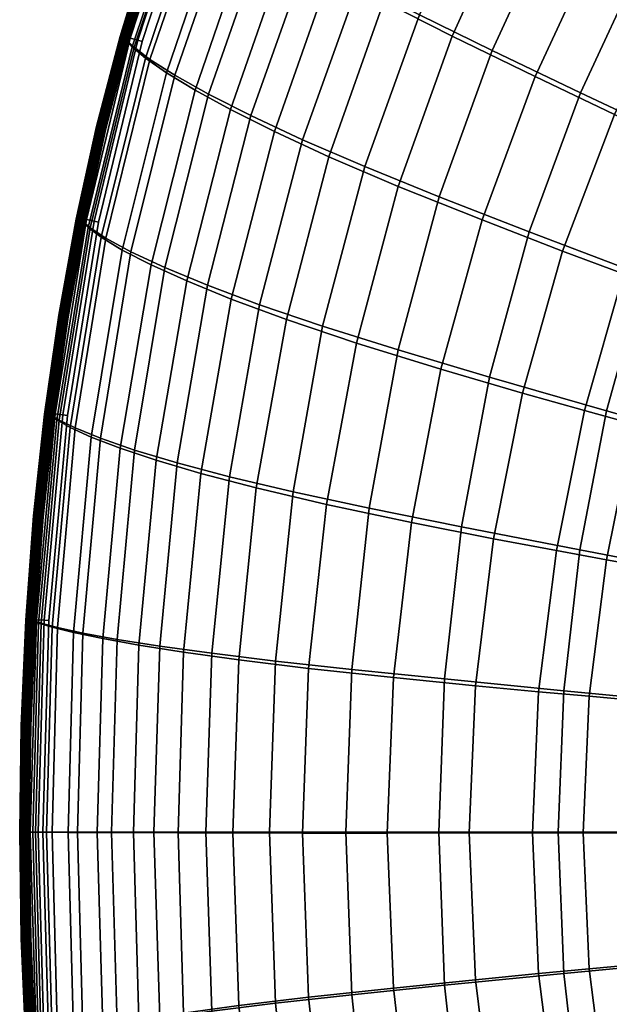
# Model space of a CAD drawing. Header units: millimetres. Extents: x -43 to 657, y -451 to 434.
# Tile 18 of 170: x -43 to 46, y -145 to 4. Entities that reach past the tile are written whole.
import ezdxf

# ---------------------------------------------------------------- set-up
doc = ezdxf.new("R2010")
doc.units = ezdxf.units.MM
doc.layers.add('_P - MAT - F_B - HOR', color=7, linetype='Continuous', lineweight=30, true_color=0xffbf7f)

msp = doc.modelspace()

# ---------------------------------------------------------------- meshes
at = {"layer": '_P - MAT - F_B - HOR'}
mesh = msp.add_polyface(dxfattribs=at)
corners = [(-18.14, 26.7, 284.4), (-26.64, 1.04, 284.41), (-25.39, -0.15, 298.25), (-16.81, 25.37, 298.27), (-23.02, -2, 315.96), (-14.36, 23.3, 316.05), (-19.26, -4.4, 333.49), (-10.59, 20.62, 333.68), (-14.15, -7.25, 350.09), (-5.52, 17.4, 350.39), (-25.91, -31.07, 333.11), (-20.75, -33.48, 349.58), (-7.75, -10.5, 365.82), (0.82, 13.68, 366.22), (0.06, -14.14, 380.64), (8.52, 9.47, 381.13), (18.74, 31.83, 381.51), (17.74, 4.74, 395.04), (27.72, 26.51, 395.53), (9.48, -18.19, 394.45), (20.74, -22.76, 407.05), (28.77, -0.67, 407.73), (38.45, 20.36, 408.31), (62.18, 32.24, 420.25), (51.44, 13.05, 419.68), (67.86, 3.88, 430.01), (77.99, 21.96, 430.58), (42.11, -7.03, 419.06), (34.37, -28.06, 418.36), (51.73, -34.66, 428.71), (59.06, -14.99, 429.39), (88.25, -7.44, 439.55), (97.56, 9.23, 440.06), (80.21, -24.8, 438.94), (-17.12, 25.49, 246.02), (-15.1, 23.59, 228.12), (-23.7, -1.81, 228.25), (-25.68, -0.07, 246.07), (-18.19, 26.71, 259.95), (-26.7, 1.05, 259.95), (-11.93, 21.13, 210.27), (-7.65, 18.22, 193.12), (-16.19, -6.65, 193.48), (-20.51, -4.04, 210.51), (-22.85, -33.05, 193.98), (-27.2, -30.82, 210.87), (-2.33, 14.9, 176.52), (4.23, 11.12, 160.46), (-4.19, -12.91, 161.05), (-10.83, -9.59, 176.99), (-17.44, -35.5, 177.63), (14.39, 33.92, 159.99), (22.39, 29.1, 144.41), (12.38, 6.76, 144.99), (32.54, 23.19, 129.59), (22.72, 1.53, 130.33), (14.55, -21.19, 131.19), (4.07, -16.72, 145.71), (55.8, 35.79, 115.13), (67.28, 28.18, 104.23), (56.65, 9.37, 105.36), (44.86, 16.09, 116.03), (35.25, -4.6, 116.99), (47.26, -10.34, 106.48), (39.4, -30.97, 107.53), (27.22, -26.26, 117.99), (-27.07, 1.49, 266.56), (-18.59, 27.2, 266.58), (-27.13, 1.56, 268.66), (-18.65, 27.27, 268.66), (-18.64, 27.22, 277.8), (-27.1, 1.5, 277.81), (72.27, 0.76, 95.18), (79.04, -2.91, 92.72), (70.46, -20.91, 93.49), (63.4, -17.74, 96.12), (87.45, -7.45, 90.85), (79.22, -24.84, 91.4), (88.8, 14.33, 91.91), (96.85, 9.22, 90.26), (82.32, 18.46, 94.2), (75.77, 22.65, 97.71), (65.43, 4.47, 98.84), (56.3, -14.54, 99.93), (-26.01, 1.23, 272.7), (-17.57, 26.87, 272.7), (-16.46, 26.44, 272.46), (-24.86, 0.9, 272.45), (-15.8, 26.2, 272.16), (-24.19, 0.71, 272.15), (-27.13, 1.56, 269.77), (-27.12, 1.56, 270.56), (-18.65, 27.27, 270.56), (-18.66, 27.27, 269.78), (-27.14, 1.56, 273.82), (-18.68, 27.28, 273.82), (-18.64, 27.27, 273.41), (-27.11, 1.55, 273.41), (-18.58, 27.25, 273.21), (-27.05, 1.53, 273.21), (-18.49, 27.21, 273.07), (-26.95, 1.51, 273.07), (-18.38, 27.17, 272.95), (-26.83, 1.47, 272.95), (-18.18, 27.09, 272.85), (-26.63, 1.41, 272.85), (-27.09, 1.55, 270.97), (-18.62, 27.26, 270.97), (-27.04, 1.53, 271.16), (-18.57, 27.24, 271.16), (-26.94, 1.5, 271.3), (-18.48, 27.21, 271.3), (-26.82, 1.47, 271.42), (-18.36, 27.16, 271.42), (-26.62, 1.41, 271.51), (-18.16, 27.09, 271.51), (-26, 1.23, 271.65), (-17.56, 26.86, 271.65), (-24.86, 0.9, 271.87), (-16.45, 26.44, 271.87), (-24.19, 0.71, 272.15), (-15.8, 26.2, 272.16)]
mesh.append_faces([[corners[k] for k in face] for face in [(0, 1, 2, 3), (3, 2, 4, 5), (5, 4, 6, 7), (7, 6, 8, 9), (6, 10, 11, 8), (9, 8, 12, 13), (13, 12, 14, 15), (16, 15, 17, 18), (15, 14, 19, 17), (17, 19, 20, 21), (18, 17, 21, 22), (23, 24, 25, 26), (22, 21, 27, 24), (21, 20, 28, 27), (27, 28, 29, 30), (24, 27, 30, 25), (26, 25, 31, 32), (25, 30, 33, 31), (34, 35, 36, 37), (38, 34, 37, 39), (40, 41, 42, 43), (35, 40, 43, 36), (43, 42, 44, 45), (46, 47, 48, 49), (41, 46, 49, 42), (42, 49, 50, 44), (51, 52, 53, 47), (52, 54, 55, 53), (53, 55, 56, 57), (47, 53, 57, 48), (58, 59, 60, 61), (54, 61, 62, 55), (61, 60, 63, 62), (62, 63, 64, 65), (55, 62, 65, 56), (38, 39, 66, 67), (67, 66, 68, 69), (70, 71, 1, 0), (72, 73, 74, 75), (73, 76, 77, 74), (78, 79, 76, 73), (80, 78, 73, 72), (81, 80, 72, 82), (59, 81, 82, 60), (60, 82, 83, 63), (82, 72, 75, 83), (84, 85, 86, 87), (87, 86, 88, 89), (90, 91, 92, 93), (94, 95, 96, 97), (97, 96, 98, 99), (99, 98, 100, 101), (101, 100, 102, 103), (103, 102, 104, 105), (105, 104, 85, 84), (92, 91, 106, 107), (107, 106, 108, 109), (109, 108, 110, 111), (111, 110, 112, 113), (113, 112, 114, 115), (115, 114, 116, 117), (117, 116, 118, 119), (119, 118, 120, 121)]])
mesh = msp.add_polyface(dxfattribs=at)
corners = [(-26.64, 1.04, 284.41), (-33.28, -26.43, 284.4), (-32.06, -27.44, 298.15), (-25.39, -0.15, 298.25), (-38.01, -55.77, 284.36), (-36.75, -56.53, 297.98), (-34.34, -57.73, 315.38), (-29.7, -29.02, 315.74), (-23.02, -2, 315.96), (-25.91, -31.07, 333.11), (-19.26, -4.4, 333.49), (-26.7, 1.05, 259.95), (-25.68, -0.07, 246.07), (-32.37, -27.39, 246.17), (-33.37, -26.42, 259.96), (-23.7, -1.81, 228.25), (-30.39, -28.9, 228.48), (-35.1, -57.65, 228.82), (-37.1, -56.5, 246.34), (-38.13, -55.76, 260), (-20.51, -4.04, 210.51), (-27.2, -30.82, 210.87), (-18.7, 27.29, 275.72), (-27.16, 1.57, 275.72), (-27.1, 1.5, 277.81), (-18.64, 27.22, 277.8), (-33.74, -26.04, 266.55), (-27.07, 1.49, 266.56), (-38.51, -55.47, 266.54), (-38.56, -55.43, 268.64), (-33.79, -25.98, 268.65), (-27.13, 1.56, 268.66), (-33.8, -25.98, 275.73), (-33.73, -26.03, 277.82), (-38.54, -55.42, 275.73), (-38.47, -55.47, 277.83), (-37.37, -55.58, 272.7), (-32.63, -26.22, 272.7), (-31.47, -26.47, 272.45), (-36.19, -55.74, 272.44), (-26.01, 1.23, 272.7), (-24.86, 0.9, 272.45), (-24.19, 0.71, 272.15), (-30.79, -26.61, 272.14), (-35.5, -55.83, 272.14), (-27.14, 1.56, 273.82), (-27.16, 1.57, 274.6), (-18.7, 27.29, 274.6), (-18.68, 27.28, 273.82), (-26, 1.23, 271.65), (-32.63, -26.22, 271.64), (-31.46, -26.47, 271.86), (-24.86, 0.9, 271.87), (-37.37, -55.58, 271.64), (-36.19, -55.74, 271.85), (-35.5, -55.83, 272.14), (-30.79, -26.61, 272.14), (-30.79, -26.61, 272.14), (-24.19, 0.71, 272.15), (-38.53, -55.43, 273.82), (-38.54, -55.42, 274.6), (-33.79, -25.98, 274.6), (-33.78, -25.98, 273.82), (-27.13, 1.56, 269.77), (-18.66, 27.27, 269.78), (-18.65, 27.27, 268.66), (-38.55, -55.43, 269.77), (-33.79, -25.98, 269.77), (-38.54, -55.43, 270.56), (-33.78, -25.99, 270.56), (-27.12, 1.56, 270.56), (-33.75, -25.99, 273.41), (-38.5, -55.43, 273.41), (-27.11, 1.55, 273.41), (-27.05, 1.53, 273.21), (-33.69, -26, 273.21), (-38.44, -55.44, 273.21), (-33.6, -26.02, 273.07), (-38.34, -55.45, 273.07), (-26.95, 1.51, 273.07), (-26.83, 1.47, 272.95), (-33.47, -26.05, 272.95), (-38.22, -55.47, 272.95), (-33.26, -26.09, 272.85), (-38.01, -55.5, 272.85), (-26.63, 1.41, 272.85), (-33.75, -25.99, 270.97), (-27.09, 1.55, 270.97), (-38.51, -55.43, 270.97), (-38.44, -55.44, 271.16), (-33.69, -26, 271.16), (-27.04, 1.53, 271.16), (-33.59, -26.02, 271.3), (-26.94, 1.5, 271.3), (-38.35, -55.45, 271.3), (-38.22, -55.47, 271.41), (-33.47, -26.05, 271.42), (-26.82, 1.47, 271.42), (-33.26, -26.09, 271.51), (-26.62, 1.41, 271.51), (-38.01, -55.5, 271.51)]
mesh.append_faces([[corners[k] for k in face] for face in [(0, 1, 2, 3), (1, 4, 5, 2), (2, 5, 6, 7), (3, 2, 7, 8), (8, 7, 9, 10), (11, 12, 13, 14), (12, 15, 16, 13), (13, 16, 17, 18), (14, 13, 18, 19), (15, 20, 21, 16), (22, 23, 24, 25), (11, 14, 26, 27), (14, 19, 28, 26), (26, 28, 29, 30), (27, 26, 30, 31), (23, 32, 33, 24), (32, 34, 35, 33), (33, 35, 4, 1), (24, 33, 1, 0), (36, 37, 38, 39), (37, 40, 41, 38), (38, 41, 42, 43), (39, 38, 43, 44), (45, 46, 47, 48), (46, 23, 22, 47), (49, 50, 51, 52), (50, 53, 54, 51), (51, 54, 55, 56), (52, 51, 57, 58), (59, 60, 61, 62), (60, 34, 32, 61), (61, 32, 23, 46), (62, 61, 46, 45), (31, 63, 64, 65), (29, 66, 67, 30), (66, 68, 69, 67), (67, 69, 70, 63), (30, 67, 63, 31), (59, 62, 71, 72), (62, 45, 73, 71), (71, 73, 74, 75), (72, 71, 75, 76), (76, 75, 77, 78), (75, 74, 79, 77), (77, 79, 80, 81), (78, 77, 81, 82), (82, 81, 83, 84), (81, 80, 85, 83), (83, 85, 40, 37), (84, 83, 37, 36), (70, 69, 86, 87), (69, 68, 88, 86), (86, 88, 89, 90), (87, 86, 90, 91), (91, 90, 92, 93), (90, 89, 94, 92), (92, 94, 95, 96), (93, 92, 96, 97), (97, 96, 98, 99), (96, 95, 100, 98), (98, 100, 53, 50), (99, 98, 50, 49)]])
mesh = msp.add_polyface(dxfattribs=at)
corners = [(-31, -12.14, 272.55), (-27.45, 1.43, 272.55), (-27.51, 1.45, 272.38), (-31.07, -12.12, 272.38), (-27.54, 1.46, 272.19), (-31.1, -12.12, 272.19), (-30.74, -12.2, 272.81), (-27.19, 1.36, 272.81), (-27.33, 1.4, 272.7), (-30.89, -12.17, 272.7), (-30.39, -12.29, 272.91), (-26.84, 1.26, 272.91), (-27.02, 1.31, 272.89), (-30.58, -12.24, 272.89), (-30.21, -12.33, 272.89), (-26.66, 1.21, 272.89), (-30.39, -12.29, 271.46), (-26.84, 1.26, 271.46), (-26.66, 1.21, 271.49), (-30.21, -12.33, 271.49), (-26.5, 1.16, 271.56), (-30.04, -12.37, 271.56), (-30.74, -12.2, 271.56), (-27.19, 1.36, 271.56), (-27.02, 1.31, 271.49), (-30.58, -12.24, 271.49), (-31, -12.14, 271.83), (-27.45, 1.43, 271.83), (-27.33, 1.4, 271.68), (-30.89, -12.17, 271.68), (-27.51, 1.45, 272), (-31.07, -12.12, 272), (-23.43, 14.55, 272.55), (-23.5, 14.57, 272.38), (-23.53, 14.58, 272.19), (-23.18, 14.46, 272.82), (-23.33, 14.51, 272.7), (-22.84, 14.35, 272.91), (-23.02, 14.41, 272.89), (-26.5, 1.16, 272.81), (-22.5, 14.24, 272.82), (-22.66, 14.29, 272.89), (-18.06, 26.88, 272.82), (-18.23, 26.94, 272.89), (-18.4, 27.01, 272.91), (-26.24, 1.09, 272.55), (-22.25, 14.15, 272.55), (-22.35, 14.19, 272.7), (-26.35, 1.12, 272.7), (-17.81, 26.79, 272.55), (-17.92, 26.83, 272.7), (-26.15, 1.06, 272.19), (-22.15, 14.12, 272.19), (-22.18, 14.13, 272.38), (-26.17, 1.07, 272.38), (-17.72, 26.75, 272.19), (-17.75, 26.76, 272.38), (-26.24, 1.09, 271.83), (-22.25, 14.15, 271.83), (-22.18, 14.13, 272), (-26.17, 1.07, 272), (-17.81, 26.79, 271.83), (-17.75, 26.76, 272), (-17.72, 26.75, 272.19), (-22.15, 14.12, 272.19), (-22.15, 14.12, 272.19), (-26.15, 1.06, 272.19), (-22.5, 14.24, 271.56), (-22.35, 14.19, 271.68), (-26.35, 1.12, 271.68), (-18.06, 26.88, 271.56), (-17.92, 26.83, 271.68), (-22.84, 14.35, 271.46), (-22.66, 14.29, 271.49), (-18.23, 26.94, 271.49), (-23.18, 14.46, 271.56), (-23.02, 14.41, 271.49), (-23.43, 14.55, 271.83), (-23.33, 14.51, 271.68), (-23.5, 14.57, 272)]
mesh.append_faces([[corners[k] for k in face] for face in [(0, 1, 2, 3), (3, 2, 4, 5), (6, 7, 8, 9), (9, 8, 1, 0), (10, 11, 12, 13), (13, 12, 7, 6), (14, 15, 11, 10), (16, 17, 18, 19), (19, 18, 20, 21), (22, 23, 24, 25), (25, 24, 17, 16), (26, 27, 28, 29), (29, 28, 23, 22), (5, 4, 30, 31), (31, 30, 27, 26), (1, 32, 33, 2), (2, 33, 34, 4), (7, 35, 36, 8), (8, 36, 32, 1), (11, 37, 38, 12), (12, 38, 35, 7), (39, 40, 41, 15), (40, 42, 43, 41), (41, 43, 44, 37), (15, 41, 37, 11), (45, 46, 47, 48), (46, 49, 50, 47), (47, 50, 42, 40), (48, 47, 40, 39), (51, 52, 53, 54), (52, 55, 56, 53), (53, 56, 49, 46), (54, 53, 46, 45), (57, 58, 59, 60), (58, 61, 62, 59), (59, 62, 63, 64), (60, 59, 65, 66), (20, 67, 68, 69), (67, 70, 71, 68), (68, 71, 61, 58), (69, 68, 58, 57), (17, 72, 73, 18), (73, 74, 70, 67), (18, 73, 67, 20), (23, 75, 76, 24), (24, 76, 72, 17), (27, 77, 78, 28), (28, 78, 75, 23), (4, 34, 79, 30), (30, 79, 77, 27)]])
mesh = msp.add_polyface(dxfattribs=at)
corners = [(-36.71, -40.68, 272.55), (-34.09, -26.17, 272.55), (-34.16, -26.16, 272.37), (-36.78, -40.67, 272.37), (-34.19, -26.15, 272.19), (-36.81, -40.66, 272.19), (-36.45, -40.72, 272.81), (-33.83, -26.23, 272.81), (-33.98, -26.2, 272.7), (-36.6, -40.7, 272.7), (-36.09, -40.78, 272.91), (-33.48, -26.3, 272.91), (-33.66, -26.26, 272.89), (-36.28, -40.75, 272.89), (-35.74, -40.84, 272.81), (-33.12, -26.37, 272.81), (-33.3, -26.33, 272.89), (-35.91, -40.81, 272.89), (-36.09, -40.78, 271.46), (-33.48, -26.3, 271.46), (-33.3, -26.33, 271.49), (-35.91, -40.81, 271.49), (-33.12, -26.37, 271.56), (-35.74, -40.84, 271.56), (-36.45, -40.72, 271.56), (-33.83, -26.23, 271.56), (-33.66, -26.26, 271.49), (-36.28, -40.75, 271.49), (-36.71, -40.68, 271.83), (-34.09, -26.17, 271.83), (-33.98, -26.2, 271.68), (-36.6, -40.7, 271.68), (-34.16, -26.16, 272), (-36.78, -40.67, 272), (-31, -12.14, 272.55), (-31.07, -12.12, 272.38), (-31.1, -12.12, 272.19), (-30.74, -12.2, 272.81), (-30.89, -12.17, 272.7), (-30.39, -12.29, 272.91), (-30.58, -12.24, 272.89), (-30.04, -12.37, 272.81), (-30.21, -12.33, 272.89), (-26.5, 1.16, 272.81), (-26.66, 1.21, 272.89), (-32.87, -26.42, 272.55), (-29.78, -12.43, 272.55), (-29.9, -12.41, 272.7), (-32.98, -26.4, 272.7), (-26.24, 1.09, 272.55), (-26.35, 1.12, 272.7), (-32.77, -26.44, 272.19), (-29.69, -12.46, 272.19), (-29.71, -12.45, 272.38), (-32.79, -26.44, 272.37), (-26.15, 1.06, 272.19), (-26.17, 1.07, 272.38), (-32.87, -26.42, 271.83), (-29.78, -12.43, 271.83), (-29.71, -12.45, 272), (-32.79, -26.44, 272), (-26.24, 1.09, 271.83), (-26.17, 1.07, 272), (-26.15, 1.06, 272.19), (-29.69, -12.46, 272.19), (-29.69, -12.46, 272.19), (-32.77, -26.44, 272.19), (-30.04, -12.37, 271.56), (-29.9, -12.41, 271.68), (-32.98, -26.4, 271.68), (-26.5, 1.16, 271.56), (-26.35, 1.12, 271.68), (-30.39, -12.29, 271.46), (-30.21, -12.33, 271.49), (-30.74, -12.2, 271.56), (-30.58, -12.24, 271.49), (-31, -12.14, 271.83), (-30.89, -12.17, 271.68), (-31.07, -12.12, 272)]
mesh.append_faces([[corners[k] for k in face] for face in [(0, 1, 2, 3), (3, 2, 4, 5), (6, 7, 8, 9), (9, 8, 1, 0), (10, 11, 12, 13), (13, 12, 7, 6), (14, 15, 16, 17), (17, 16, 11, 10), (18, 19, 20, 21), (21, 20, 22, 23), (24, 25, 26, 27), (27, 26, 19, 18), (28, 29, 30, 31), (31, 30, 25, 24), (5, 4, 32, 33), (33, 32, 29, 28), (1, 34, 35, 2), (2, 35, 36, 4), (7, 37, 38, 8), (8, 38, 34, 1), (11, 39, 40, 12), (12, 40, 37, 7), (15, 41, 42, 16), (41, 43, 44, 42), (16, 42, 39, 11), (45, 46, 47, 48), (46, 49, 50, 47), (47, 50, 43, 41), (48, 47, 41, 15), (51, 52, 53, 54), (52, 55, 56, 53), (53, 56, 49, 46), (54, 53, 46, 45), (57, 58, 59, 60), (58, 61, 62, 59), (59, 62, 63, 64), (60, 59, 65, 66), (22, 67, 68, 69), (67, 70, 71, 68), (68, 71, 61, 58), (69, 68, 58, 57), (19, 72, 73, 20), (20, 73, 67, 22), (25, 74, 75, 26), (26, 75, 72, 19), (29, 76, 77, 30), (30, 77, 74, 25), (4, 36, 78, 32), (32, 78, 76, 29)]])
mesh = msp.add_polyface(dxfattribs=at)
corners = [(-14.15, -7.25, 350.09), (-20.75, -33.48, 349.58), (-14.31, -36.15, 365.23), (-7.75, -10.5, 365.82), (-25.33, -61.07, 348.96), (-18.87, -63.01, 364.54), (-10.97, -65.1, 379.26), (-6.42, -39.09, 379.99), (0.06, -14.14, 380.64), (-21.54, -90.72, 363.95), (-13.65, -91.81, 378.65), (3.11, -42.33, 393.72), (9.48, -18.19, 394.45), (-1.37, -67.37, 392.97), (10.15, -69.87, 405.51), (14.55, -45.92, 406.28), (20.74, -22.76, 407.05), (-4.04, -92.98, 392.34), (7.52, -94.26, 404.88), (28.37, -50.04, 417.6), (34.37, -28.06, 418.36), (24.11, -72.69, 416.84), (42.01, -76.18, 427.28), (46.05, -55.15, 427.98), (51.73, -34.66, 428.71), (21.54, -95.69, 416.22), (39.57, -97.46, 426.72), (59.06, -14.99, 429.39), (73.53, -42.83, 438.28), (80.21, -24.8, 438.94), (68.34, -61.48, 437.62), (64.64, -80.51, 437.03), (88.83, -84.88, 445.28), (92.14, -67.92, 445.76), (96.78, -51.19, 446.33), (62.42, -99.66, 436.57), (86.85, -101.87, 444.93), (-10.83, -9.59, 176.99), (-4.19, -12.91, 161.05), (-10.73, -38.24, 161.81), (-17.44, -35.5, 177.63), (-15.31, -64.59, 162.65), (-22.07, -62.61, 178.35), (-22.85, -33.05, 193.98), (-27.53, -60.8, 194.58), (-17.92, -91.61, 163.4), (-24.68, -90.55, 179.02), (4.07, -16.72, 145.71), (-2.37, -41.34, 146.59), (14.55, -21.19, 131.19), (8.22, -44.89, 132.16), (3.71, -69.3, 133.13), (-6.92, -66.8, 147.53), (-9.58, -92.78, 148.34), (0.98, -94.08, 133.96), (27.22, -26.26, 117.99), (21.01, -48.84, 118.98), (39.4, -30.97, 107.53), (33.33, -52.45, 108.49), (28.98, -74.48, 109.34), (16.57, -72.02, 119.92), (13.82, -95.47, 120.69), (26.25, -96.71, 110.03), (79.22, -24.84, 91.4), (91.06, -30.11, 89.6), (84.56, -47.28, 89.83), (72.32, -42.93, 91.88), (79.43, -64.98, 90.05), (66.91, -61.65, 92.31), (95.4, -69.01, 88.39), (91.93, -85.65, 88.48), (75.69, -82.95, 90.28), (62.99, -80.7, 92.71), (73.39, -100.94, 90.54), (60.56, -99.82, 93.08), (89.81, -102.28, 88.63), (46.04, -77.65, 98.34), (53.61, -79.01, 95.3), (51.08, -98.98, 95.77), (43.43, -98.3, 98.89), (55.97, -37.06, 96.96), (63.27, -39.68, 94.17), (57.66, -59.15, 94.77), (50.2, -57.13, 97.7), (70.46, -20.91, 93.49), (63.4, -17.74, 96.12), (56.3, -14.54, 99.93), (48.64, -34.41, 100.91), (47.26, -10.34, 106.48), (42.72, -55.1, 101.77), (38.46, -76.28, 102.52), (35.78, -97.61, 103.14)]
mesh.append_faces([[corners[k] for k in face] for face in [(0, 1, 2, 3), (1, 4, 5, 2), (2, 5, 6, 7), (3, 2, 7, 8), (5, 9, 10, 6), (8, 7, 11, 12), (7, 6, 13, 11), (11, 13, 14, 15), (12, 11, 15, 16), (6, 10, 17, 13), (13, 17, 18, 14), (16, 15, 19, 20), (15, 14, 21, 19), (19, 21, 22, 23), (20, 19, 23, 24), (14, 18, 25, 21), (21, 25, 26, 22), (27, 24, 28, 29), (24, 23, 30, 28), (23, 22, 31, 30), (30, 31, 32, 33), (28, 30, 33, 34), (22, 26, 35, 31), (31, 35, 36, 32), (37, 38, 39, 40), (40, 39, 41, 42), (43, 40, 42, 44), (42, 41, 45, 46), (38, 47, 48, 39), (47, 49, 50, 48), (48, 50, 51, 52), (39, 48, 52, 41), (41, 52, 53, 45), (52, 51, 54, 53), (49, 55, 56, 50), (55, 57, 58, 56), (56, 58, 59, 60), (50, 56, 60, 51), (51, 60, 61, 54), (60, 59, 62, 61), (63, 64, 65, 66), (66, 65, 67, 68), (67, 69, 70, 71), (68, 67, 71, 72), (72, 71, 73, 74), (71, 70, 75, 73), (76, 77, 78, 79), (77, 72, 74, 78), (80, 81, 82, 83), (81, 66, 68, 82), (82, 68, 72, 77), (83, 82, 77, 76), (84, 63, 66, 81), (85, 84, 81, 80), (86, 85, 80, 87), (88, 86, 87, 57), (57, 87, 89, 58), (87, 80, 83, 89), (89, 83, 76, 90), (58, 89, 90, 59), (59, 90, 91, 62), (90, 76, 79, 91)]])
mesh = msp.add_polyface(dxfattribs=at)
corners = [(-40.5, -71.04, 272.55), (-38.85, -55.64, 272.55), (-38.92, -55.63, 272.37), (-40.58, -71.03, 272.37), (-38.94, -55.63, 272.19), (-40.6, -71.03, 272.19), (-40.24, -71.06, 272.81), (-38.59, -55.68, 272.81), (-38.73, -55.66, 272.7), (-40.39, -71.05, 272.7), (-39.88, -71.09, 272.91), (-38.23, -55.72, 272.91), (-38.41, -55.7, 272.89), (-40.07, -71.08, 272.89), (-39.52, -71.13, 272.81), (-37.87, -55.77, 272.81), (-38.04, -55.74, 272.89), (-39.69, -71.11, 272.89), (-39.37, -71.14, 272.7), (-37.72, -55.79, 272.7), (-39.52, -71.13, 271.56), (-37.87, -55.77, 271.56), (-37.72, -55.79, 271.68), (-39.37, -71.14, 271.68), (-39.88, -71.09, 271.46), (-38.23, -55.72, 271.46), (-38.04, -55.74, 271.49), (-39.69, -71.11, 271.49), (-40.24, -71.06, 271.56), (-38.59, -55.68, 271.56), (-38.41, -55.7, 271.49), (-40.07, -71.08, 271.49), (-40.5, -71.04, 271.83), (-38.85, -55.64, 271.83), (-38.73, -55.66, 271.68), (-40.39, -71.05, 271.68), (-38.92, -55.63, 272), (-40.58, -71.03, 272), (-36.71, -40.68, 272.55), (-36.78, -40.67, 272.37), (-36.81, -40.66, 272.19), (-36.45, -40.72, 272.81), (-36.6, -40.7, 272.7), (-36.09, -40.78, 272.91), (-36.28, -40.75, 272.89), (-35.74, -40.84, 272.81), (-35.91, -40.81, 272.89), (-37.61, -55.8, 272.55), (-35.47, -40.88, 272.55), (-35.59, -40.86, 272.7), (-32.87, -26.42, 272.55), (-32.98, -26.4, 272.7), (-33.12, -26.37, 272.81), (-37.51, -55.81, 272.19), (-35.38, -40.9, 272.19), (-35.4, -40.89, 272.37), (-37.53, -55.81, 272.37), (-32.77, -26.44, 272.19), (-32.79, -26.44, 272.37), (-37.61, -55.8, 271.83), (-35.47, -40.88, 271.83), (-35.4, -40.89, 272), (-37.53, -55.81, 272), (-32.87, -26.42, 271.83), (-32.79, -26.44, 272), (-32.77, -26.44, 272.19), (-35.38, -40.9, 272.19), (-35.38, -40.9, 272.19), (-37.51, -55.81, 272.19), (-35.74, -40.84, 271.56), (-35.59, -40.86, 271.68), (-33.12, -26.37, 271.56), (-32.98, -26.4, 271.68), (-36.09, -40.78, 271.46), (-35.91, -40.81, 271.49), (-36.45, -40.72, 271.56), (-36.28, -40.75, 271.49), (-36.71, -40.68, 271.83), (-36.6, -40.7, 271.68), (-36.78, -40.67, 272)]
mesh.append_faces([[corners[k] for k in face] for face in [(0, 1, 2, 3), (3, 2, 4, 5), (6, 7, 8, 9), (9, 8, 1, 0), (10, 11, 12, 13), (13, 12, 7, 6), (14, 15, 16, 17), (17, 16, 11, 10), (18, 19, 15, 14), (20, 21, 22, 23), (24, 25, 26, 27), (27, 26, 21, 20), (28, 29, 30, 31), (31, 30, 25, 24), (32, 33, 34, 35), (35, 34, 29, 28), (5, 4, 36, 37), (37, 36, 33, 32), (1, 38, 39, 2), (2, 39, 40, 4), (7, 41, 42, 8), (8, 42, 38, 1), (11, 43, 44, 12), (12, 44, 41, 7), (15, 45, 46, 16), (16, 46, 43, 11), (47, 48, 49, 19), (48, 50, 51, 49), (49, 51, 52, 45), (19, 49, 45, 15), (53, 54, 55, 56), (54, 57, 58, 55), (55, 58, 50, 48), (56, 55, 48, 47), (59, 60, 61, 62), (60, 63, 64, 61), (61, 64, 65, 66), (62, 61, 67, 68), (21, 69, 70, 22), (69, 71, 72, 70), (70, 72, 63, 60), (22, 70, 60, 59), (25, 73, 74, 26), (26, 74, 69, 21), (29, 75, 76, 30), (30, 76, 73, 25), (33, 77, 78, 34), (34, 78, 75, 29), (4, 40, 79, 36), (36, 79, 77, 33)]])
mesh = msp.add_polyface(dxfattribs=at)
corners = [(-38.01, -55.77, 284.36), (-40.79, -86.83, 284.3), (-39.47, -87.25, 297.76), (-36.75, -56.53, 297.98), (-36.99, -87.9, 314.98), (-34.34, -57.73, 315.38), (-29.7, -29.02, 315.74), (-30.51, -59.28, 332.6), (-25.91, -31.07, 333.11), (-25.33, -61.07, 348.96), (-20.75, -33.48, 349.58), (-33.14, -88.74, 332.09), (-27.97, -89.7, 348.39), (-21.54, -90.72, 363.95), (-18.87, -63.01, 364.54), (-38.13, -55.76, 260), (-37.1, -56.5, 246.34), (-39.85, -87.23, 246.55), (-40.93, -86.83, 260.05), (-35.1, -57.65, 228.82), (-37.8, -87.86, 229.2), (-27.2, -30.82, 210.87), (-22.85, -33.05, 193.98), (-27.53, -60.8, 194.58), (-31.89, -59.12, 211.35), (-30.39, -28.9, 228.48), (-34.56, -88.67, 211.85), (-30.16, -89.58, 195.17), (-22.07, -62.61, 178.35), (-24.68, -90.55, 179.02), (-38.54, -55.42, 275.73), (-41.36, -86.65, 275.74), (-41.29, -86.67, 277.84), (-38.47, -55.47, 277.83), (-42.3, -118.85, 275.74), (-42.22, -118.85, 277.84), (-41.7, -118.85, 284.27), (-41.32, -86.67, 266.53), (-38.51, -55.47, 266.54), (-41.84, -118.85, 260.08), (-42.25, -118.85, 266.53), (-42.3, -118.85, 268.64), (-41.38, -86.65, 268.64), (-38.56, -55.43, 268.64), (-37.37, -55.58, 271.64), (-40.18, -86.73, 271.64), (-38.99, -86.8, 271.85), (-36.19, -55.74, 271.85), (-41.11, -118.85, 271.64), (-39.92, -118.85, 271.85), (-39.22, -118.85, 272.13), (-38.3, -86.85, 272.13), (-35.5, -55.83, 272.14), (-41.11, -118.85, 272.69), (-40.18, -86.73, 272.69), (-38.99, -86.8, 272.44), (-39.92, -118.85, 272.44), (-37.37, -55.58, 272.7), (-36.19, -55.74, 272.44), (-35.5, -55.83, 272.14), (-38.3, -86.85, 272.13), (-38.3, -86.85, 272.13), (-39.22, -118.85, 272.13), (-42.28, -118.85, 273.82), (-42.29, -118.85, 274.6), (-41.36, -86.65, 274.6), (-41.35, -86.65, 273.82), (-38.54, -55.42, 274.6), (-38.53, -55.43, 273.82), (-42.3, -118.85, 269.77), (-41.38, -86.65, 269.77), (-42.29, -118.85, 270.56), (-41.36, -86.65, 270.56), (-38.54, -55.43, 270.56), (-38.55, -55.43, 269.77), (-41.32, -86.65, 273.41), (-42.25, -118.85, 273.41), (-38.5, -55.43, 273.41), (-38.44, -55.44, 273.21), (-41.26, -86.66, 273.21), (-42.19, -118.85, 273.21), (-41.17, -86.66, 273.07), (-42.09, -118.85, 273.07), (-38.34, -55.45, 273.07), (-38.22, -55.47, 272.95), (-41.04, -86.67, 272.95), (-41.97, -118.85, 272.95), (-40.83, -86.68, 272.85), (-41.76, -118.85, 272.85), (-38.01, -55.5, 272.85), (-41.33, -86.65, 270.97), (-38.51, -55.43, 270.97), (-42.25, -118.85, 270.97), (-42.19, -118.85, 271.16), (-41.27, -86.66, 271.16), (-38.44, -55.44, 271.16), (-41.17, -86.66, 271.3), (-38.35, -55.45, 271.3), (-42.1, -118.85, 271.3), (-41.97, -118.85, 271.41), (-41.04, -86.67, 271.41), (-38.22, -55.47, 271.41), (-40.83, -86.68, 271.51), (-38.01, -55.5, 271.51), (-41.75, -118.85, 271.51)]
mesh.append_faces([[corners[k] for k in face] for face in [(0, 1, 2, 3), (3, 2, 4, 5), (6, 5, 7, 8), (8, 7, 9, 10), (5, 4, 11, 7), (7, 11, 12, 9), (9, 12, 13, 14), (15, 16, 17, 18), (16, 19, 20, 17), (21, 22, 23, 24), (25, 21, 24, 19), (19, 24, 26, 20), (24, 23, 27, 26), (23, 28, 29, 27), (30, 31, 32, 33), (31, 34, 35, 32), (32, 35, 36, 1), (33, 32, 1, 0), (15, 18, 37, 38), (18, 39, 40, 37), (37, 40, 41, 42), (38, 37, 42, 43), (44, 45, 46, 47), (45, 48, 49, 46), (46, 49, 50, 51), (47, 46, 51, 52), (53, 54, 55, 56), (54, 57, 58, 55), (55, 58, 59, 60), (56, 55, 61, 62), (63, 64, 65, 66), (64, 34, 31, 65), (65, 31, 30, 67), (66, 65, 67, 68), (41, 69, 70, 42), (69, 71, 72, 70), (70, 72, 73, 74), (42, 70, 74, 43), (63, 66, 75, 76), (66, 68, 77, 75), (75, 77, 78, 79), (76, 75, 79, 80), (80, 79, 81, 82), (79, 78, 83, 81), (81, 83, 84, 85), (82, 81, 85, 86), (86, 85, 87, 88), (85, 84, 89, 87), (87, 89, 57, 54), (88, 87, 54, 53), (73, 72, 90, 91), (72, 71, 92, 90), (90, 92, 93, 94), (91, 90, 94, 95), (95, 94, 96, 97), (94, 93, 98, 96), (96, 98, 99, 100), (97, 96, 100, 101), (101, 100, 102, 103), (100, 99, 104, 102), (102, 104, 48, 45), (103, 102, 45, 44)]])
mesh = msp.add_polyface(dxfattribs=at)
corners = [(-42.38, -102.75, 272.55), (-41.68, -86.77, 272.55), (-41.75, -86.77, 272.37), (-42.46, -102.75, 272.37), (-41.78, -86.77, 272.19), (-42.48, -102.75, 272.19), (-42.12, -102.76, 272.81), (-41.42, -86.79, 272.81), (-41.57, -86.78, 272.7), (-42.27, -102.76, 272.7), (-41.76, -102.77, 272.91), (-41.06, -86.81, 272.91), (-41.24, -86.8, 272.89), (-41.94, -102.76, 272.89), (-41.4, -102.78, 272.81), (-40.7, -86.83, 272.81), (-40.87, -86.82, 272.89), (-41.57, -102.78, 272.89), (-41.25, -102.79, 272.7), (-40.55, -86.84, 272.7), (-41.4, -102.78, 271.56), (-40.7, -86.83, 271.56), (-40.55, -86.84, 271.68), (-41.25, -102.79, 271.68), (-40.43, -86.85, 271.83), (-41.13, -102.79, 271.83), (-41.76, -102.77, 271.46), (-41.06, -86.81, 271.46), (-40.87, -86.82, 271.49), (-41.57, -102.78, 271.49), (-42.12, -102.76, 271.56), (-41.42, -86.79, 271.56), (-41.24, -86.8, 271.49), (-41.94, -102.76, 271.49), (-42.38, -102.75, 271.83), (-41.68, -86.77, 271.83), (-41.57, -86.78, 271.68), (-42.27, -102.76, 271.68), (-41.75, -86.77, 272), (-42.46, -102.75, 272), (-40.5, -71.04, 272.55), (-40.58, -71.03, 272.37), (-40.6, -71.03, 272.19), (-40.24, -71.06, 272.81), (-40.39, -71.05, 272.7), (-39.88, -71.09, 272.91), (-40.07, -71.08, 272.89), (-39.52, -71.13, 272.81), (-39.69, -71.11, 272.89), (-40.43, -86.85, 272.55), (-39.26, -71.15, 272.55), (-39.37, -71.14, 272.7), (-37.61, -55.8, 272.55), (-37.72, -55.79, 272.7), (-40.33, -86.86, 272.19), (-39.16, -71.16, 272.19), (-39.19, -71.16, 272.37), (-40.36, -86.85, 272.37), (-37.51, -55.81, 272.19), (-37.53, -55.81, 272.37), (-39.26, -71.15, 271.83), (-39.19, -71.16, 272), (-40.36, -86.85, 272), (-37.61, -55.8, 271.83), (-37.53, -55.81, 272), (-37.51, -55.81, 272.19), (-39.16, -71.16, 272.19), (-39.16, -71.16, 272.19), (-40.33, -86.86, 272.19), (-39.52, -71.13, 271.56), (-39.37, -71.14, 271.68), (-37.72, -55.79, 271.68), (-39.88, -71.09, 271.46), (-39.69, -71.11, 271.49), (-40.24, -71.06, 271.56), (-40.07, -71.08, 271.49), (-40.5, -71.04, 271.83), (-40.39, -71.05, 271.68), (-40.58, -71.03, 272)]
mesh.append_faces([[corners[k] for k in face] for face in [(0, 1, 2, 3), (3, 2, 4, 5), (6, 7, 8, 9), (9, 8, 1, 0), (10, 11, 12, 13), (13, 12, 7, 6), (14, 15, 16, 17), (17, 16, 11, 10), (18, 19, 15, 14), (20, 21, 22, 23), (23, 22, 24, 25), (26, 27, 28, 29), (29, 28, 21, 20), (30, 31, 32, 33), (33, 32, 27, 26), (34, 35, 36, 37), (37, 36, 31, 30), (5, 4, 38, 39), (39, 38, 35, 34), (1, 40, 41, 2), (2, 41, 42, 4), (7, 43, 44, 8), (8, 44, 40, 1), (11, 45, 46, 12), (12, 46, 43, 7), (15, 47, 48, 16), (16, 48, 45, 11), (49, 50, 51, 19), (50, 52, 53, 51), (19, 51, 47, 15), (54, 55, 56, 57), (55, 58, 59, 56), (56, 59, 52, 50), (57, 56, 50, 49), (24, 60, 61, 62), (60, 63, 64, 61), (61, 64, 65, 66), (62, 61, 67, 68), (21, 69, 70, 22), (70, 71, 63, 60), (22, 70, 60, 24), (27, 72, 73, 28), (28, 73, 69, 21), (31, 74, 75, 32), (32, 75, 72, 27), (35, 76, 77, 36), (36, 77, 74, 31), (4, 42, 78, 38), (38, 78, 76, 35)]])
mesh = msp.add_polyface(dxfattribs=at)
corners = [(-42.12, -134.94, 272.81), (-42.35, -118.85, 272.81), (-42.5, -118.85, 272.7), (-42.27, -134.95, 272.7), (-42.62, -118.85, 272.55), (-42.38, -134.95, 272.55), (-41.76, -134.93, 272.91), (-41.99, -118.85, 272.91), (-42.18, -118.85, 272.89), (-41.94, -134.94, 272.89), (-41.4, -134.92, 272.81), (-41.63, -118.85, 272.81), (-41.8, -118.85, 272.89), (-41.57, -134.93, 272.89), (-41.13, -134.91, 272.55), (-41.36, -118.85, 272.55), (-41.48, -118.85, 272.7), (-41.25, -134.92, 272.7), (-41.03, -134.91, 272.19), (-41.27, -118.85, 272.19), (-41.29, -118.85, 272.37), (-41.06, -134.91, 272.37), (-41.13, -134.91, 271.83), (-41.36, -118.85, 271.83), (-41.29, -118.85, 272), (-41.06, -134.91, 272), (-41.27, -118.85, 272.19), (-41.03, -134.91, 272.19), (-41.4, -134.92, 271.56), (-41.63, -118.85, 271.56), (-41.48, -118.85, 271.68), (-41.25, -134.92, 271.68), (-41.76, -134.93, 271.46), (-41.99, -118.85, 271.46), (-41.8, -118.85, 271.49), (-41.57, -134.93, 271.49), (-42.12, -134.94, 271.56), (-42.35, -118.85, 271.56), (-42.18, -118.85, 271.49), (-41.94, -134.94, 271.49), (-42.38, -134.95, 271.83), (-42.62, -118.85, 271.83), (-42.5, -118.85, 271.68), (-42.27, -134.95, 271.68), (-42.46, -134.95, 272), (-42.69, -118.85, 272), (-42.38, -102.75, 272.55), (-42.46, -102.75, 272.37), (-42.69, -118.85, 272.37), (-42.48, -102.75, 272.19), (-42.71, -118.85, 272.19), (-42.12, -102.76, 272.81), (-42.27, -102.76, 272.7), (-41.76, -102.77, 272.91), (-41.94, -102.76, 272.89), (-41.4, -102.78, 272.81), (-41.57, -102.78, 272.89), (-41.13, -102.79, 272.55), (-41.25, -102.79, 272.7), (-40.43, -86.85, 272.55), (-40.55, -86.84, 272.7), (-41.03, -102.79, 272.19), (-41.06, -102.79, 272.37), (-40.33, -86.86, 272.19), (-40.36, -86.85, 272.37), (-41.13, -102.79, 271.83), (-41.06, -102.79, 272), (-40.43, -86.85, 271.83), (-40.36, -86.85, 272), (-40.33, -86.86, 272.19), (-41.03, -102.79, 272.19), (-41.03, -102.79, 272.19), (-41.27, -118.85, 272.19), (-41.4, -102.78, 271.56), (-41.25, -102.79, 271.68), (-41.76, -102.77, 271.46), (-41.57, -102.78, 271.49), (-42.12, -102.76, 271.56), (-41.94, -102.76, 271.49), (-42.38, -102.75, 271.83), (-42.27, -102.76, 271.68), (-42.46, -102.75, 272)]
mesh.append_faces([[corners[k] for k in face] for face in [(0, 1, 2, 3), (3, 2, 4, 5), (6, 7, 8, 9), (9, 8, 1, 0), (10, 11, 12, 13), (13, 12, 7, 6), (14, 15, 16, 17), (17, 16, 11, 10), (18, 19, 20, 21), (21, 20, 15, 14), (22, 23, 24, 25), (25, 24, 26, 27), (28, 29, 30, 31), (31, 30, 23, 22), (32, 33, 34, 35), (35, 34, 29, 28), (36, 37, 38, 39), (39, 38, 33, 32), (40, 41, 42, 43), (43, 42, 37, 36), (44, 45, 41, 40), (4, 46, 47, 48), (48, 47, 49, 50), (1, 51, 52, 2), (2, 52, 46, 4), (7, 53, 54, 8), (8, 54, 51, 1), (11, 55, 56, 12), (12, 56, 53, 7), (15, 57, 58, 16), (57, 59, 60, 58), (16, 58, 55, 11), (19, 61, 62, 20), (61, 63, 64, 62), (62, 64, 59, 57), (20, 62, 57, 15), (23, 65, 66, 24), (65, 67, 68, 66), (66, 68, 69, 70), (24, 66, 71, 72), (29, 73, 74, 30), (30, 74, 65, 23), (33, 75, 76, 34), (34, 76, 73, 29), (37, 77, 78, 38), (38, 78, 75, 33), (41, 79, 80, 42), (42, 80, 77, 37), (50, 49, 81, 45), (45, 81, 79, 41)]])
mesh = msp.add_polyface(dxfattribs=at)
corners = [(-38.01, -181.94, 284.36), (-36.75, -181.17, 297.98), (-39.47, -150.46, 297.76), (-40.79, -150.87, 284.3), (-34.34, -179.97, 315.38), (-36.99, -149.81, 314.98), (-37.82, -118.85, 314.79), (-40.33, -118.85, 297.65), (-41.7, -118.85, 284.27), (-30.51, -178.42, 332.6), (-33.14, -148.97, 332.09), (-25.33, -176.63, 348.96), (-27.97, -148, 348.39), (-28.81, -118.85, 348.14), (-33.97, -118.85, 331.85), (-38.13, -181.94, 260), (-40.93, -150.87, 260.05), (-39.85, -150.47, 246.55), (-37.1, -181.2, 246.34), (-41.84, -118.85, 260.08), (-40.73, -118.85, 246.65), (-38.65, -118.86, 229.39), (-37.8, -149.85, 229.2), (-35.1, -180.06, 228.82), (-34.56, -149.07, 211.85), (-31.89, -178.6, 211.35), (-35.39, -118.88, 212.09), (-30.98, -118.9, 195.44), (-30.16, -148.18, 195.17), (-27.53, -176.93, 194.58), (-38.47, -182.24, 277.83), (-41.29, -151.03, 277.84), (-42.22, -118.85, 277.84), (-41.36, -151.05, 275.74), (-42.3, -118.85, 275.74), (-38.51, -182.23, 266.54), (-41.32, -151.03, 266.53), (-38.56, -182.28, 268.64), (-41.38, -151.05, 268.64), (-42.3, -118.85, 268.64), (-42.25, -118.85, 266.53), (-41.11, -118.85, 271.64), (-40.18, -150.98, 271.64), (-38.99, -150.9, 271.85), (-39.92, -118.85, 271.85), (-37.37, -182.12, 271.64), (-36.19, -181.96, 271.85), (-35.5, -181.87, 272.14), (-38.3, -150.85, 272.13), (-39.22, -118.85, 272.13), (-40.79, -86.83, 284.3), (-39.47, -87.25, 297.76), (-36.99, -87.9, 314.98), (-33.14, -88.74, 332.09), (-27.97, -89.7, 348.39), (-39.85, -87.23, 246.55), (-37.8, -87.86, 229.2), (-40.93, -86.83, 260.05), (-34.56, -88.67, 211.85), (-30.16, -89.58, 195.17), (-37.37, -182.12, 272.7), (-40.18, -150.98, 272.69), (-38.99, -150.9, 272.44), (-36.19, -181.96, 272.44), (-41.11, -118.85, 272.69), (-39.92, -118.85, 272.44), (-39.22, -118.85, 272.13), (-38.3, -150.85, 272.13), (-38.3, -150.85, 272.13), (-35.5, -181.87, 272.14), (-41.36, -151.05, 274.6), (-42.29, -118.85, 274.6), (-41.35, -151.05, 273.82), (-42.28, -118.85, 273.82), (-41.38, -151.05, 269.77), (-41.36, -151.05, 270.56), (-42.29, -118.85, 270.56), (-42.3, -118.85, 269.77), (-42.25, -118.85, 273.41), (-41.32, -151.05, 273.41), (-42.19, -118.85, 273.21), (-41.26, -151.05, 273.21), (-42.09, -118.85, 273.07), (-41.17, -151.04, 273.07), (-41.97, -118.85, 272.95), (-41.04, -151.03, 272.95), (-38.34, -182.25, 273.07), (-38.22, -182.23, 272.95), (-40.83, -151.02, 272.85), (-38.01, -182.21, 272.85), (-41.76, -118.85, 272.85), (-41.33, -151.05, 270.97), (-42.25, -118.85, 270.97), (-41.27, -151.05, 271.16), (-42.19, -118.85, 271.16), (-41.17, -151.04, 271.3), (-42.1, -118.85, 271.3), (-38.44, -182.26, 271.16), (-38.35, -182.25, 271.3), (-38.22, -182.23, 271.41), (-41.04, -151.03, 271.41), (-41.97, -118.85, 271.41), (-40.83, -151.02, 271.51), (-41.75, -118.85, 271.51), (-38.01, -182.21, 271.51)]
mesh.append_faces([[corners[k] for k in face] for face in [(0, 1, 2, 3), (1, 4, 5, 2), (2, 5, 6, 7), (3, 2, 7, 8), (4, 9, 10, 5), (9, 11, 12, 10), (10, 12, 13, 14), (5, 10, 14, 6), (15, 16, 17, 18), (16, 19, 20, 17), (17, 20, 21, 22), (18, 17, 22, 23), (23, 22, 24, 25), (22, 21, 26, 24), (24, 26, 27, 28), (25, 24, 28, 29), (30, 0, 3, 31), (31, 3, 8, 32), (33, 31, 32, 34), (15, 35, 36, 16), (35, 37, 38, 36), (36, 38, 39, 40), (16, 36, 40, 19), (41, 42, 43, 44), (42, 45, 46, 43), (43, 46, 47, 48), (44, 43, 48, 49), (50, 8, 7, 51), (51, 7, 6, 52), (52, 6, 14, 53), (53, 14, 13, 54), (55, 56, 21, 20), (57, 55, 20, 19), (58, 59, 27, 26), (56, 58, 26, 21), (60, 61, 62, 63), (61, 64, 65, 62), (62, 65, 66, 67), (63, 62, 68, 69), (70, 33, 34, 71), (72, 70, 71, 73), (74, 75, 76, 77), (38, 74, 77, 39), (72, 73, 78, 79), (79, 78, 80, 81), (81, 80, 82, 83), (83, 82, 84, 85), (86, 83, 85, 87), (87, 85, 88, 89), (85, 84, 90, 88), (88, 90, 64, 61), (89, 88, 61, 60), (76, 75, 91, 92), (92, 91, 93, 94), (94, 93, 95, 96), (93, 97, 98, 95), (95, 98, 99, 100), (96, 95, 100, 101), (101, 100, 102, 103), (100, 99, 104, 102), (102, 104, 45, 42), (103, 102, 42, 41)]])
mesh = msp.add_polyface(dxfattribs=at)
corners = [(-25.33, -176.63, 348.96), (-18.87, -174.69, 364.54), (-21.54, -146.98, 363.95), (-27.97, -148, 348.39), (-10.97, -172.6, 379.26), (-13.65, -145.9, 378.65), (-14.54, -118.85, 378.39), (-22.41, -118.85, 363.69), (-28.81, -118.85, 348.14), (-1.37, -170.33, 392.97), (-4.04, -144.72, 392.34), (10.15, -167.83, 405.51), (7.52, -143.44, 404.88), (6.64, -118.85, 404.61), (-4.93, -118.85, 392.07), (24.11, -165.01, 416.84), (21.54, -142.01, 416.22), (42.01, -161.52, 427.28), (39.57, -140.24, 426.72), (38.75, -118.85, 426.49), (20.68, -118.85, 415.96), (68.34, -176.22, 437.62), (92.14, -169.78, 445.76), (88.83, -152.82, 445.28), (64.64, -157.19, 437.03), (62.42, -138.04, 436.57), (86.85, -135.83, 444.93), (86.19, -118.85, 444.79), (61.68, -118.85, 436.38), (-27.53, -176.93, 194.58), (-30.16, -148.18, 195.17), (-24.68, -147.24, 179.02), (-22.07, -175.13, 178.35), (-30.98, -118.9, 195.44), (-25.49, -118.91, 179.33), (-18.74, -118.93, 163.74), (-17.92, -146.21, 163.4), (-15.31, -173.16, 162.65), (-9.58, -145.09, 148.34), (-6.92, -170.96, 147.53), (-10.45, -118.97, 148.69), (0.06, -118.99, 134.31), (0.98, -143.82, 133.96), (3.71, -168.47, 133.13), (13.82, -142.43, 120.69), (16.57, -165.75, 119.92), (12.87, -118.99, 121.02), (25.29, -118.98, 110.32), (26.25, -141.17, 110.03), (28.98, -163.28, 109.34), (79.43, -172.72, 90.05), (75.69, -154.77, 90.28), (91.93, -152.06, 88.48), (95.4, -168.69, 88.39), (62.99, -157.03, 92.71), (60.56, -137.98, 93.08), (73.39, -136.83, 90.54), (59.72, -118.92, 93.25), (72.6, -118.9, 90.66), (89.09, -118.88, 88.71), (89.81, -135.45, 88.63), (-27.97, -89.7, 348.39), (-21.54, -90.72, 363.95), (-13.65, -91.81, 378.65), (-4.04, -92.98, 392.34), (7.52, -94.26, 404.88), (21.54, -95.69, 416.22), (39.57, -97.46, 426.72), (62.42, -99.66, 436.57), (86.85, -101.87, 444.93), (-24.68, -90.55, 179.02), (-17.92, -91.61, 163.4), (-30.16, -89.58, 195.17), (-9.58, -92.78, 148.34), (0.98, -94.08, 133.96), (13.82, -95.47, 120.69), (26.25, -96.71, 110.03), (73.39, -100.94, 90.54), (89.81, -102.28, 88.63), (60.56, -99.82, 93.08), (51.08, -98.98, 95.77), (50.2, -118.93, 95.97), (43.43, -98.3, 98.89), (42.52, -118.95, 99.12), (46.04, -160.1, 98.34), (43.43, -139.54, 98.89), (51.08, -138.84, 95.77), (53.61, -158.73, 95.3), (35.78, -140.25, 103.14), (38.46, -161.48, 102.52), (34.84, -118.96, 103.4), (35.78, -97.61, 103.14)]
mesh.append_faces([[corners[k] for k in face] for face in [(0, 1, 2, 3), (1, 4, 5, 2), (2, 5, 6, 7), (3, 2, 7, 8), (4, 9, 10, 5), (9, 11, 12, 10), (10, 12, 13, 14), (5, 10, 14, 6), (11, 15, 16, 12), (15, 17, 18, 16), (16, 18, 19, 20), (12, 16, 20, 13), (21, 22, 23, 24), (17, 24, 25, 18), (24, 23, 26, 25), (25, 26, 27, 28), (18, 25, 28, 19), (29, 30, 31, 32), (30, 33, 34, 31), (31, 34, 35, 36), (32, 31, 36, 37), (37, 36, 38, 39), (36, 35, 40, 38), (38, 40, 41, 42), (39, 38, 42, 43), (43, 42, 44, 45), (42, 41, 46, 44), (44, 46, 47, 48), (45, 44, 48, 49), (50, 51, 52, 53), (54, 55, 56, 51), (55, 57, 58, 56), (56, 58, 59, 60), (51, 56, 60, 52), (61, 8, 7, 62), (62, 7, 6, 63), (63, 6, 14, 64), (64, 14, 13, 65), (65, 13, 20, 66), (66, 20, 19, 67), (67, 19, 28, 68), (68, 28, 27, 69), (70, 71, 35, 34), (72, 70, 34, 33), (73, 74, 41, 40), (71, 73, 40, 35), (75, 76, 47, 46), (74, 75, 46, 41), (77, 78, 59, 58), (79, 77, 58, 57), (80, 79, 57, 81), (82, 80, 81, 83), (84, 85, 86, 87), (85, 83, 81, 86), (86, 81, 57, 55), (87, 86, 55, 54), (49, 48, 88, 89), (48, 47, 90, 88), (88, 90, 83, 85), (89, 88, 85, 84), (91, 82, 83, 90), (76, 91, 90, 47)]])
mesh = msp.add_polyface(dxfattribs=at)
corners = [(-40.5, -166.67, 272.55), (-41.68, -150.93, 272.55), (-41.75, -150.93, 272.37), (-40.58, -166.67, 272.37), (-40.24, -166.64, 272.81), (-41.42, -150.91, 272.81), (-41.57, -150.92, 272.7), (-40.39, -166.65, 272.7), (-39.88, -166.61, 272.91), (-41.06, -150.89, 272.91), (-41.24, -150.9, 272.89), (-40.07, -166.62, 272.89), (-39.52, -166.57, 272.81), (-40.7, -150.87, 272.81), (-40.87, -150.88, 272.89), (-39.69, -166.59, 272.89), (-39.26, -166.55, 272.55), (-40.43, -150.85, 272.55), (-40.55, -150.86, 272.7), (-39.37, -166.56, 272.7), (-39.16, -166.54, 272.19), (-40.33, -150.85, 272.19), (-40.36, -150.85, 272.37), (-39.19, -166.54, 272.37), (-39.26, -166.55, 271.83), (-40.43, -150.85, 271.83), (-40.36, -150.85, 272), (-39.19, -166.54, 272), (-40.33, -150.85, 272.19), (-39.16, -166.54, 272.19), (-39.52, -166.57, 271.56), (-40.7, -150.87, 271.56), (-40.55, -150.86, 271.68), (-39.37, -166.56, 271.68), (-39.88, -166.61, 271.46), (-41.06, -150.89, 271.46), (-40.87, -150.88, 271.49), (-39.69, -166.59, 271.49), (-40.24, -166.64, 271.56), (-41.42, -150.91, 271.56), (-41.24, -150.9, 271.49), (-40.07, -166.62, 271.49), (-41.06, -150.89, 271.46), (-40.5, -166.67, 271.83), (-41.68, -150.93, 271.83), (-41.57, -150.92, 271.68), (-40.39, -166.65, 271.68), (-41.42, -150.91, 271.56), (-40.58, -166.67, 272), (-41.75, -150.93, 272), (-41.68, -150.93, 271.83), (-41.68, -150.93, 272.55), (-42.38, -134.95, 272.55), (-42.46, -134.95, 272.37), (-41.75, -150.93, 272.37), (-42.62, -118.85, 272.55), (-42.69, -118.85, 272.37), (-42.71, -118.85, 272.19), (-42.48, -134.95, 272.19), (-41.75, -150.93, 272.37), (-41.78, -150.93, 272.19), (-41.42, -150.91, 272.81), (-42.12, -134.94, 272.81), (-42.27, -134.95, 272.7), (-41.57, -150.92, 272.7), (-41.57, -150.92, 272.7), (-41.68, -150.93, 272.55), (-41.06, -150.89, 272.91), (-41.76, -134.93, 272.91), (-41.94, -134.94, 272.89), (-41.24, -150.9, 272.89), (-41.24, -150.9, 272.89), (-41.42, -150.91, 272.81), (-40.7, -150.87, 272.81), (-41.4, -134.92, 272.81), (-41.57, -134.93, 272.89), (-40.87, -150.88, 272.89), (-40.87, -150.88, 272.89), (-41.06, -150.89, 272.91), (-40.43, -150.85, 272.55), (-41.13, -134.91, 272.55), (-41.25, -134.92, 272.7), (-40.55, -150.86, 272.7), (-40.55, -150.86, 272.7), (-40.7, -150.87, 272.81), (-40.33, -150.85, 272.19), (-41.03, -134.91, 272.19), (-41.06, -134.91, 272.37), (-40.36, -150.85, 272.37), (-40.36, -150.85, 272.37), (-40.43, -150.85, 272.55), (-40.43, -150.85, 271.83), (-41.13, -134.91, 271.83), (-41.06, -134.91, 272), (-40.36, -150.85, 272), (-40.36, -150.85, 272), (-41.03, -134.91, 272.19), (-40.33, -150.85, 272.19), (-40.7, -150.87, 271.56), (-41.4, -134.92, 271.56), (-41.25, -134.92, 271.68), (-40.55, -150.86, 271.68), (-40.55, -150.86, 271.68), (-40.43, -150.85, 271.83), (-41.06, -150.89, 271.46), (-41.76, -134.93, 271.46), (-41.57, -134.93, 271.49), (-40.87, -150.88, 271.49), (-40.87, -150.88, 271.49), (-40.7, -150.87, 271.56), (-41.42, -150.91, 271.56), (-42.12, -134.94, 271.56), (-41.94, -134.94, 271.49), (-41.24, -150.9, 271.49), (-41.24, -150.9, 271.49), (-41.06, -150.89, 271.46), (-41.68, -150.93, 271.83), (-42.38, -134.95, 271.83), (-42.27, -134.95, 271.68), (-41.57, -150.92, 271.68), (-41.57, -150.92, 271.68), (-41.42, -150.91, 271.56), (-41.78, -150.93, 272.19), (-42.46, -134.95, 272), (-41.75, -150.93, 272), (-42.69, -118.85, 272), (-41.75, -150.93, 272), (-41.68, -150.93, 271.83)]
mesh.append_faces([[corners[k] for k in face] for face in [(0, 1, 2, 3), (4, 5, 6, 7), (7, 6, 1, 0), (8, 9, 10, 11), (11, 10, 5, 4), (12, 13, 14, 15), (15, 14, 9, 8), (16, 17, 18, 19), (19, 18, 13, 12), (20, 21, 22, 23), (23, 22, 17, 16), (24, 25, 26, 27), (27, 26, 28, 29), (30, 31, 32, 33), (33, 32, 25, 24), (34, 35, 36, 37), (37, 36, 31, 30), (38, 39, 40, 41), (41, 40, 42, 34), (43, 44, 45, 46), (46, 45, 47, 38), (48, 49, 50, 43), (51, 52, 53, 54), (52, 55, 56, 53), (53, 56, 57, 58), (59, 53, 58, 60), (61, 62, 63, 64), (65, 63, 52, 66), (67, 68, 69, 70), (71, 69, 62, 72), (73, 74, 75, 76), (77, 75, 68, 78), (79, 80, 81, 82), (83, 81, 74, 84), (85, 86, 87, 88), (89, 87, 80, 90), (91, 92, 93, 94), (95, 93, 96, 97), (98, 99, 100, 101), (102, 100, 92, 103), (104, 105, 106, 107), (108, 106, 99, 109), (110, 111, 112, 113), (114, 112, 105, 115), (116, 117, 118, 119), (120, 118, 111, 121), (122, 58, 123, 124), (58, 57, 125, 123), (126, 123, 117, 127)]])

doc.saveas('drawing.dxf')
